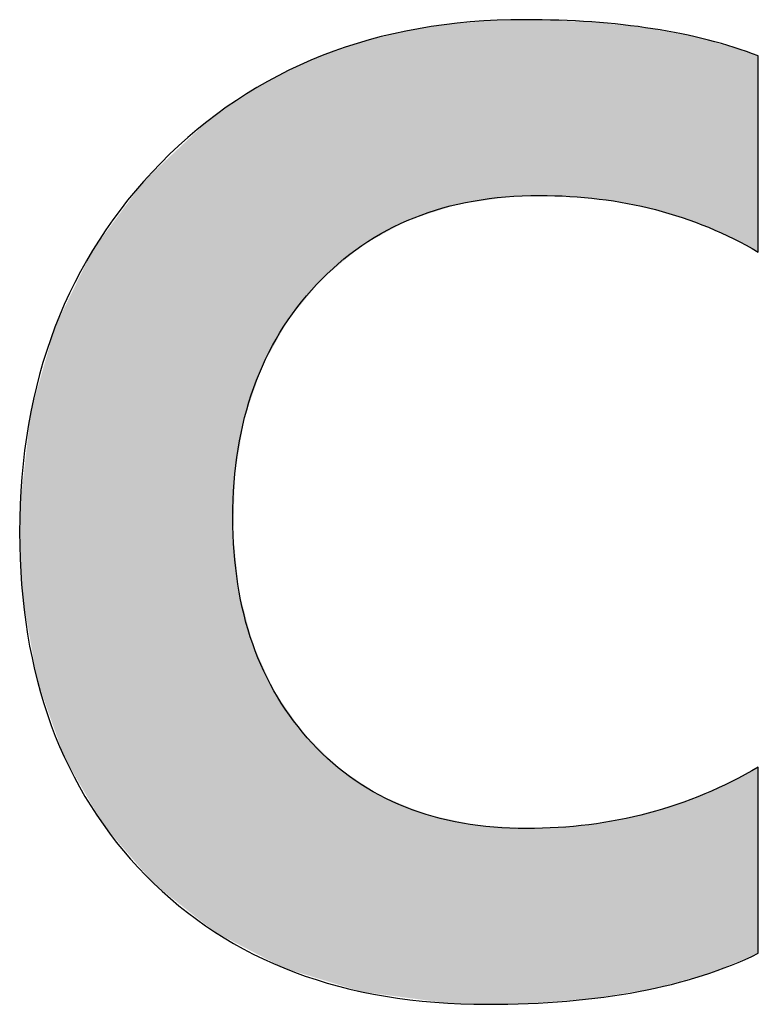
# Model space of a CAD drawing. Extents: x 68 to 125, y 76 to 211.
# Tile 51 of 89: x 90.42 to 91.87, y 195.99 to 197.92. Entities that reach past the tile are written whole.
import ezdxf

# ---------------------------------------------------------------- set-up
doc = ezdxf.new("R2010")
doc.units = 0
doc.layers.add('MAKE2D___U_53EF_U_89C1_U_0', color=7, linetype='CONTINUOUS')

# ---------------------------------------------------------------- blocks, each defined once
blk = doc.blocks.new('*U40')
at = {"layer": 'MAKE2D___U_53EF_U_89C1_U_0', "color": 252}
for points in [[(91.3188, 197.5673), (91.2794, 197.9162), (91.3188, 197.9197)], [(91.3434, 197.5707), (91.3188, 197.9197), (91.3434, 197.9219)], [(91.3188, 197.5673), (91.3188, 197.9197), (91.3434, 197.5707)], [(91.3475, 197.5713), (91.3434, 197.9219), (91.3475, 197.9221)], [(91.3434, 197.5707), (91.3434, 197.9219), (91.3475, 197.5713)], [(91.3894, 197.5772), (91.3475, 197.9221), (91.3894, 197.9235)], [(91.3475, 197.5713), (91.3475, 197.9221), (91.3894, 197.5772)], [(91.3894, 197.5772), (91.3894, 197.9235), (91.3904, 197.5772)], [(91.3904, 197.5772), (91.3894, 197.9235), (91.3904, 197.9235)], [(91.3904, 197.5772), (91.3904, 197.9235), (91.4173, 197.5772)], [(91.4173, 197.5772), (91.3904, 197.9235), (91.4173, 197.9235)], [(91.4278, 197.5772), (91.4173, 197.9235), (91.4278, 197.9236)], [(91.4173, 197.5772), (91.4173, 197.9235), (91.4278, 197.5772)], [(91.4278, 197.5772), (91.4278, 197.9236), (91.43, 197.5772)], [(91.43, 197.5772), (91.4278, 197.9236), (91.43, 197.9235)], [(91.43, 197.5772), (91.43, 197.9235), (91.499, 197.577)], [(91.499, 197.577), (91.43, 197.9235), (91.499, 197.9208)], [(91.499, 197.577), (91.499, 197.9208), (91.5364, 197.5727)], [(91.5364, 197.5727), (91.499, 197.9208), (91.5364, 197.9194)], [(91.5364, 197.5727), (91.5364, 197.9194), (91.5421, 197.5721)], [(91.5421, 197.5721), (91.5364, 197.9194), (91.5421, 197.9192)], [(91.5421, 197.5721), (91.5421, 197.9192), (91.548, 197.5714)], [(91.548, 197.5714), (91.5421, 197.9192), (91.548, 197.9186)], [(91.1799, 197.5294), (91.1651, 197.8988), (91.1799, 197.9014)], [(91.217, 197.5415), (91.1799, 197.9014), (91.217, 197.9077)], [(91.1799, 197.5294), (91.1799, 197.9014), (91.217, 197.5415)], [(91.2523, 197.5529), (91.217, 197.9077), (91.2523, 197.9137)], [(91.217, 197.5415), (91.217, 197.9077), (91.2523, 197.5529)], [(91.2597, 197.5553), (91.2523, 197.9137), (91.2597, 197.9144)], [(91.2523, 197.5529), (91.2523, 197.9137), (91.2597, 197.5553)], [(91.2794, 197.5617), (91.2597, 197.9144), (91.2794, 197.9162)], [(91.2597, 197.5553), (91.2597, 197.9144), (91.2794, 197.5617)], [(91.2794, 197.5617), (91.2794, 197.9162), (91.3188, 197.5673)], [(91.548, 197.5714), (91.548, 197.9186), (91.5987, 197.5656)], [(91.5987, 197.5656), (91.548, 197.9186), (91.5987, 197.9132)], [(91.5987, 197.5656), (91.5987, 197.9132), (91.6386, 197.5564)], [(91.6386, 197.5564), (91.5987, 197.9132), (91.6386, 197.909)], [(91.6386, 197.5564), (91.6386, 197.909), (91.6478, 197.5543)], [(91.6478, 197.5543), (91.6386, 197.909), (91.6478, 197.908)], [(91.6478, 197.5543), (91.6478, 197.908), (91.6669, 197.5498)], [(91.6669, 197.5498), (91.6478, 197.908), (91.6669, 197.9044)], [(91.6669, 197.5498), (91.6669, 197.9044), (91.6937, 197.5436)], [(91.6937, 197.5436), (91.6669, 197.9044), (91.6937, 197.8995)], [(91.1257, 197.4996), (91.0909, 197.8795), (91.1257, 197.8886)], [(91.1651, 197.5213), (91.1257, 197.8886), (91.1651, 197.8988)], [(91.1257, 197.4996), (91.1257, 197.8886), (91.1651, 197.5213)], [(91.1651, 197.5213), (91.1651, 197.8988), (91.1799, 197.5294)], [(91.6937, 197.5436), (91.6937, 197.8995), (91.7366, 197.5281)], [(91.7366, 197.5281), (91.6937, 197.8995), (91.7366, 197.8915)], [(91.7366, 197.5281), (91.7366, 197.8915), (91.745, 197.5251)], [(91.745, 197.5251), (91.7366, 197.8915), (91.745, 197.89)], [(91.745, 197.5251), (91.745, 197.89), (91.7739, 197.5146)], [(91.7739, 197.5146), (91.745, 197.89), (91.7739, 197.8819)], [(91.7739, 197.5146), (91.7739, 197.8819), (91.7837, 197.511)], [(91.7837, 197.511), (91.7739, 197.8819), (91.7837, 197.8791)], [(91.0449, 197.4419), (91.0124, 197.8524), (91.0449, 197.864)], [(91.0818, 197.4728), (91.0449, 197.864), (91.0818, 197.8772)], [(91.0449, 197.4419), (91.0449, 197.864), (91.0818, 197.4728)], [(91.0905, 197.4801), (91.0818, 197.8772), (91.0905, 197.8795)], [(91.0818, 197.4728), (91.0818, 197.8772), (91.0905, 197.4801)], [(91.0905, 197.4801), (91.0905, 197.8795), (91.0909, 197.4804)], [(91.0909, 197.4804), (91.0905, 197.8795), (91.0909, 197.8795)], [(91.0909, 197.4804), (91.0909, 197.8795), (91.1257, 197.4996)], [(91.7837, 197.511), (91.7837, 197.8791), (91.8302, 197.4875)], [(91.8302, 197.4875), (91.7837, 197.8791), (91.8302, 197.8661)], [(91.8302, 197.4875), (91.8302, 197.8661), (91.8336, 197.4858)], [(91.8336, 197.4858), (91.8302, 197.8661), (91.8336, 197.8652)], [(91.8336, 197.4858), (91.8336, 197.8652), (91.8529, 197.476)], [(91.8529, 197.476), (91.8336, 197.8652), (91.8529, 197.8585)], [(91.0022, 197.4024), (90.9748, 197.836), (91.0022, 197.8488)], [(91.0124, 197.4147), (91.0022, 197.8488), (91.0124, 197.8524)], [(91.0022, 197.4024), (91.0022, 197.8488), (91.0124, 197.4147)], [(91.0124, 197.4147), (91.0124, 197.8524), (91.0449, 197.4419)], [(91.8529, 197.476), (91.8529, 197.8585), (91.8545, 197.4752)], [(91.8545, 197.4752), (91.8529, 197.8585), (91.8545, 197.8579)], [(91.8545, 197.4752), (91.8545, 197.8579), (91.8642, 197.4703)], [(91.8642, 197.4703), (91.8545, 197.8579), (91.8642, 197.8543)], [(91.8642, 197.4703), (91.8642, 197.8543), (91.8647, 197.47)], [(91.8647, 197.47), (91.8642, 197.8543), (91.8647, 197.8541)], [(91.8647, 197.47), (91.8647, 197.8541), (91.869, 197.4678)], [(91.869, 197.4678), (91.8647, 197.8541), (91.869, 197.8522)], [(90.9463, 197.3346), (90.9381, 197.819), (90.9463, 197.8228)], [(90.9748, 197.3691), (90.9463, 197.8228), (90.9748, 197.836)], [(90.9463, 197.3346), (90.9463, 197.8228), (90.9748, 197.3691)], [(90.9748, 197.3691), (90.9748, 197.836), (91.0022, 197.4024)], [(90.9184, 197.2846), (90.8958, 197.7958), (90.9184, 197.8089)], [(90.9266, 197.2992), (90.9184, 197.8089), (90.9266, 197.8137)], [(90.9184, 197.2846), (90.9184, 197.8089), (90.9266, 197.2992)], [(90.9381, 197.3198), (90.9266, 197.8137), (90.9381, 197.819)], [(90.9266, 197.2992), (90.9266, 197.8137), (90.9381, 197.3198)], [(90.9381, 197.3198), (90.9381, 197.819), (90.9463, 197.3346)], [(90.8769, 197.1894), (90.8611, 197.7755), (90.8769, 197.7847)], [(90.8958, 197.2441), (90.8769, 197.7847), (90.8958, 197.7958)], [(90.8769, 197.1894), (90.8769, 197.7847), (90.8958, 197.2441)], [(90.8958, 197.2441), (90.8958, 197.7958), (90.9184, 197.2846)], [(90.8503, 197.0809), (90.842, 197.7627), (90.8503, 197.7687)], [(90.8547, 197.1065), (90.8503, 197.7687), (90.8547, 197.7718)], [(90.8503, 197.0809), (90.8503, 197.7687), (90.8547, 197.1065)], [(90.8611, 197.1435), (90.8547, 197.7718), (90.8611, 197.7755)], [(90.8547, 197.1065), (90.8547, 197.7718), (90.8611, 197.1435)], [(90.8611, 197.1435), (90.8611, 197.7755), (90.8769, 197.1894)], [(90.8387, 196.1151), (90.8022, 197.7343), (90.8387, 197.7603)], [(90.842, 197.0325), (90.8387, 197.7603), (90.842, 197.7627)], [(90.8387, 196.913), (90.8387, 197.7603), (90.842, 197.0325)], [(90.842, 197.0325), (90.842, 197.7627), (90.8503, 197.0809)], [(90.8022, 196.134), (90.7868, 197.7232), (90.8022, 197.7343)], [(90.8022, 196.134), (90.8022, 197.7343), (90.8387, 196.1151)], [(90.7868, 196.1463), (90.683, 197.6254), (90.7868, 197.7232)], [(90.7868, 196.1463), (90.7868, 197.7232), (90.8022, 196.134)], [(90.683, 196.229), (90.6628, 197.6063), (90.683, 197.6254)], [(90.683, 196.229), (90.683, 197.6254), (90.7868, 196.1463)], [(90.6628, 196.2525), (90.5832, 197.4988), (90.6628, 197.6063)], [(90.6628, 196.2525), (90.6628, 197.6063), (90.683, 196.229)], [(90.5832, 196.3451), (90.5626, 197.471), (90.5832, 197.4988)], [(90.5832, 196.3451), (90.5832, 197.4988), (90.6628, 196.2525)], [(90.5626, 196.3809), (90.507, 197.3575), (90.5626, 197.471)], [(90.5626, 196.3809), (90.5626, 197.471), (90.5832, 196.3451)], [(90.507, 196.4775), (90.4889, 197.3203), (90.507, 197.3575)], [(90.507, 196.4775), (90.507, 197.3575), (90.5626, 196.3809)], [(90.4889, 196.5289), (90.4545, 197.1997), (90.4889, 197.3203)], [(90.4889, 196.5289), (90.4889, 197.3203), (90.507, 196.4775)], [(90.4545, 196.626), (90.4416, 197.1542), (90.4545, 197.1997)], [(90.4545, 196.626), (90.4545, 197.1997), (90.4889, 196.5289)], [(90.4416, 196.7001), (90.4257, 197.0161), (90.4416, 197.1542)], [(90.4416, 196.7001), (90.4416, 197.1542), (90.4545, 196.626)], [(90.4257, 196.7906), (90.4207, 196.9727), (90.4257, 197.0161)], [(90.4257, 196.7906), (90.4257, 197.0161), (90.4416, 196.7001)], [(90.4207, 196.8703), (90.4202, 196.8789), (90.4207, 196.9727)], [(90.4207, 196.8703), (90.4207, 196.9727), (90.4257, 196.7906)], [(90.8387, 196.1151), (90.8387, 196.913), (90.842, 196.1133)], [(90.842, 196.1133), (90.8387, 196.913), (90.842, 196.8805)], [(90.842, 196.1133), (90.842, 196.8805), (90.8503, 196.109)], [(90.8503, 196.109), (90.842, 196.8805), (90.8503, 196.8008)], [(90.8503, 196.109), (90.8503, 196.8008), (90.8547, 196.1067)], [(90.8547, 196.1067), (90.8503, 196.8008), (90.8547, 196.7839)], [(90.8547, 196.1067), (90.8547, 196.7839), (90.8611, 196.1034)], [(90.8611, 196.1034), (90.8547, 196.7839), (90.8611, 196.7596)], [(90.8611, 196.1034), (90.8611, 196.7596), (90.8769, 196.0951)], [(90.8769, 196.0951), (90.8611, 196.7596), (90.8769, 196.6989)], [(90.8769, 196.0951), (90.8769, 196.6989), (90.8958, 196.0853)], [(90.8958, 196.0853), (90.8769, 196.6989), (90.8958, 196.6571)], [(90.8958, 196.0853), (90.8958, 196.6571), (90.9184, 196.0735)], [(90.9184, 196.0735), (90.8958, 196.6571), (90.9184, 196.6072)], [(90.9184, 196.0735), (90.9184, 196.6072), (90.9266, 196.0692)], [(90.9266, 196.0692), (90.9184, 196.6072), (90.9266, 196.5954)], [(90.9266, 196.0692), (90.9266, 196.5954), (90.9381, 196.0633)], [(90.9381, 196.0633), (90.9266, 196.5954), (90.9381, 196.5788)], [(90.9381, 196.0633), (90.9381, 196.5788), (90.9463, 196.0607)], [(90.9463, 196.0607), (90.9381, 196.5788), (90.9463, 196.5669)], [(90.9463, 196.0607), (90.9463, 196.5669), (90.9748, 196.052)], [(90.9748, 196.052), (90.9463, 196.5669), (90.9748, 196.5258)], [(90.9748, 196.052), (90.9748, 196.5258), (91.0022, 196.0436)], [(91.0022, 196.0436), (90.9748, 196.5258), (91.0022, 196.4985)], [(91.0022, 196.0436), (91.0022, 196.4985), (91.0124, 196.0405)], [(91.0124, 196.0405), (91.0022, 196.4985), (91.0124, 196.4884)], [(91.0124, 196.0405), (91.0124, 196.4884), (91.0449, 196.0306)], [(91.0449, 196.0306), (91.0124, 196.4884), (91.0449, 196.4561)], [(91.0449, 196.0306), (91.0449, 196.4561), (91.0818, 196.0193)], [(91.0818, 196.0193), (91.0449, 196.4561), (91.0818, 196.4315)], [(91.8642, 196.0901), (91.8545, 196.449), (91.8642, 196.4546)], [(91.8647, 196.0903), (91.8642, 196.4546), (91.8647, 196.4548)], [(91.8642, 196.0901), (91.8642, 196.4546), (91.8647, 196.0903)], [(91.869, 196.0921), (91.8647, 196.4548), (91.869, 196.4571)], [(91.8647, 196.0903), (91.8647, 196.4548), (91.869, 196.0921)], [(91.0818, 196.0193), (91.0818, 196.4315), (91.0905, 196.0166)], [(91.0905, 196.0166), (91.0818, 196.4315), (91.0905, 196.4257)], [(91.8302, 196.0761), (91.7837, 196.415), (91.8302, 196.4358)], [(91.8336, 196.0776), (91.8302, 196.4358), (91.8336, 196.4377)], [(91.8302, 196.0761), (91.8302, 196.4358), (91.8336, 196.0776)], [(91.8529, 196.0855), (91.8336, 196.4377), (91.8529, 196.4481)], [(91.8336, 196.0776), (91.8336, 196.4377), (91.8529, 196.0855)], [(91.8545, 196.0861), (91.8529, 196.4481), (91.8545, 196.449)], [(91.8529, 196.0855), (91.8529, 196.4481), (91.8545, 196.0861)], [(91.8545, 196.0861), (91.8545, 196.449), (91.8642, 196.0901)], [(91.0905, 196.0166), (91.0905, 196.4257), (91.0909, 196.0166)], [(91.0909, 196.0166), (91.0905, 196.4257), (91.0909, 196.4254)], [(91.0909, 196.0166), (91.0909, 196.4254), (91.1257, 196.012)], [(91.1257, 196.012), (91.0909, 196.4254), (91.1257, 196.4023)], [(91.7837, 196.0571), (91.7739, 196.4105), (91.7837, 196.415)], [(91.7837, 196.0571), (91.7837, 196.415), (91.8302, 196.0761)], [(91.1257, 196.012), (91.1257, 196.4023), (91.1651, 196.0067)], [(91.1651, 196.0067), (91.1257, 196.4023), (91.1651, 196.3859)], [(91.7366, 196.0428), (91.6937, 196.3804), (91.7366, 196.3938)], [(91.745, 196.0451), (91.7366, 196.3938), (91.745, 196.3976)], [(91.7366, 196.0428), (91.7366, 196.3938), (91.745, 196.0451)], [(91.7739, 196.0531), (91.745, 196.3976), (91.7739, 196.4105)], [(91.745, 196.0451), (91.745, 196.3976), (91.7739, 196.0531)], [(91.7739, 196.0531), (91.7739, 196.4105), (91.7837, 196.0571)], [(91.1651, 196.0067), (91.1651, 196.3859), (91.1799, 196.0048)], [(91.1799, 196.0048), (91.1651, 196.3859), (91.1799, 196.3798)], [(91.1799, 196.0048), (91.1799, 196.3798), (91.217, 195.9999)], [(91.217, 195.9999), (91.1799, 196.3798), (91.217, 196.3645)], [(91.6937, 196.031), (91.6669, 196.3721), (91.6937, 196.3804)], [(91.6937, 196.031), (91.6937, 196.3804), (91.7366, 196.0428)], [(91.217, 195.9999), (91.217, 196.3645), (91.2523, 195.9952)], [(91.2523, 195.9952), (91.217, 196.3645), (91.2523, 196.3569)], [(91.2523, 195.9952), (91.2523, 196.3569), (91.2597, 195.9942)], [(91.2597, 195.9942), (91.2523, 196.3569), (91.2597, 196.3553)], [(91.2597, 195.9942), (91.2597, 196.3553), (91.2794, 195.9937)], [(91.2794, 195.9937), (91.2597, 196.3553), (91.2794, 196.3511)], [(91.5987, 196.0123), (91.548, 196.3465), (91.5987, 196.3559)], [(91.6386, 196.0189), (91.5987, 196.3559), (91.6386, 196.3633)], [(91.5987, 196.0123), (91.5987, 196.3559), (91.6386, 196.0189)], [(91.6478, 196.0205), (91.6386, 196.3633), (91.6478, 196.3661)], [(91.6386, 196.0189), (91.6386, 196.3633), (91.6478, 196.0205)], [(91.6669, 196.0237), (91.6478, 196.3661), (91.6669, 196.3721)], [(91.6478, 196.0205), (91.6478, 196.3661), (91.6669, 196.0237)], [(91.6669, 196.0237), (91.6669, 196.3721), (91.6937, 196.031)], [(91.2794, 195.9937), (91.2794, 196.3511), (91.3188, 195.9927)], [(91.3188, 195.9927), (91.2794, 196.3511), (91.3188, 196.3427)], [(91.3188, 195.9927), (91.3188, 196.3427), (91.3434, 195.9921)], [(91.3434, 195.9921), (91.3188, 196.3427), (91.3434, 196.3414)], [(91.3434, 195.9921), (91.3434, 196.3414), (91.3475, 195.992)], [(91.3475, 195.992), (91.3434, 196.3414), (91.3475, 196.3412)], [(91.3475, 195.992), (91.3475, 196.3412), (91.3894, 195.9929)], [(91.3894, 195.9929), (91.3475, 196.3412), (91.3894, 196.339)], [(91.3894, 195.9929), (91.3894, 196.339), (91.3904, 195.9929)], [(91.3904, 195.9929), (91.3894, 196.339), (91.3904, 196.339)], [(91.3904, 195.9929), (91.3904, 196.339), (91.4173, 195.9935)], [(91.4173, 195.9935), (91.3904, 196.339), (91.4173, 196.3376)], [(91.4173, 195.9935), (91.4173, 196.3376), (91.4278, 195.9944)], [(91.4278, 195.9944), (91.4173, 196.3376), (91.4278, 196.337)], [(91.4278, 195.9944), (91.4278, 196.337), (91.43, 195.9945)], [(91.43, 195.9945), (91.4278, 196.337), (91.43, 196.3369)], [(91.499, 195.9999), (91.43, 196.3369), (91.499, 196.3417)], [(91.43, 195.9945), (91.43, 196.3369), (91.499, 195.9999)], [(91.5364, 196.0029), (91.499, 196.3417), (91.5364, 196.3443)], [(91.499, 195.9999), (91.499, 196.3417), (91.5364, 196.0029)], [(91.5421, 196.0033), (91.5364, 196.3443), (91.5421, 196.3454)], [(91.5364, 196.0029), (91.5364, 196.3443), (91.5421, 196.0033)], [(91.548, 196.0038), (91.5421, 196.3454), (91.548, 196.3465)], [(91.5421, 196.0033), (91.5421, 196.3454), (91.548, 196.0038)], [(91.548, 196.0038), (91.548, 196.3465), (91.5987, 196.0123)]]:
    blk.add_solid(points, dxfattribs=at)
blk = doc.blocks.new('BLOCK_3')
at = {"layer": 'MAKE2D___U_53EF_U_89C1_U_0'}
blk.add_open_spline([(91.869, 196.0921), (91.7331, 196.0254), (91.5558, 195.992), (91.3373, 195.992), (91.056, 195.992), (90.8327, 196.0762), (90.6673, 196.2445), (90.5023, 196.4129), (90.4196, 196.6374), (90.4196, 196.918), (90.4196, 197.2131), (90.512, 197.4544), (90.6963, 197.6422), (90.8809, 197.8298), (91.119, 197.9236), (91.4108, 197.9236), (91.5932, 197.9236), (91.746, 197.8999), (91.869, 197.8525), (91.869, 197.8525), (91.869, 197.4678), (91.869, 197.4678), (91.7427, 197.5417), (91.5998, 197.5788), (91.4397, 197.5788), (91.2573, 197.5788), (91.1114, 197.5206), (91.0021, 197.4039), (90.8927, 197.2873), (90.838, 197.135), (90.838, 196.9469), (90.838, 196.7637), (90.8899, 196.6162), (90.9936, 196.5044), (91.0973, 196.3926), (91.2375, 196.3368), (91.4144, 196.3368), (91.5808, 196.3368), (91.7324, 196.377), (91.869, 196.4574), (91.869, 196.4574), (91.869, 196.0921), (91.869, 196.0921)], degree=3, knots=[0, 0, 0, 0, 1, 1, 1, 2, 2, 2, 3, 3, 3, 4, 4, 4, 5, 5, 5, 6, 6, 6, 7, 7, 7, 8, 8, 8, 9, 9, 9, 10, 10, 10, 11, 11, 11, 12, 12, 12, 13, 13, 13, 14, 14, 14, 14], dxfattribs=at)
at = {"layer": 'MAKE2D___U_53EF_U_89C1_U_0', "color": 252}
blk.add_blockref('*U40', (0, 0), dxfattribs=at)

msp = doc.modelspace()

# ---------------------------------------------------------------- block references
at = {"layer": 'MAKE2D___U_53EF_U_89C1_U_0'}
msp.add_blockref('BLOCK_3', (0, 0), dxfattribs=at)

doc.saveas('drawing.dxf')
